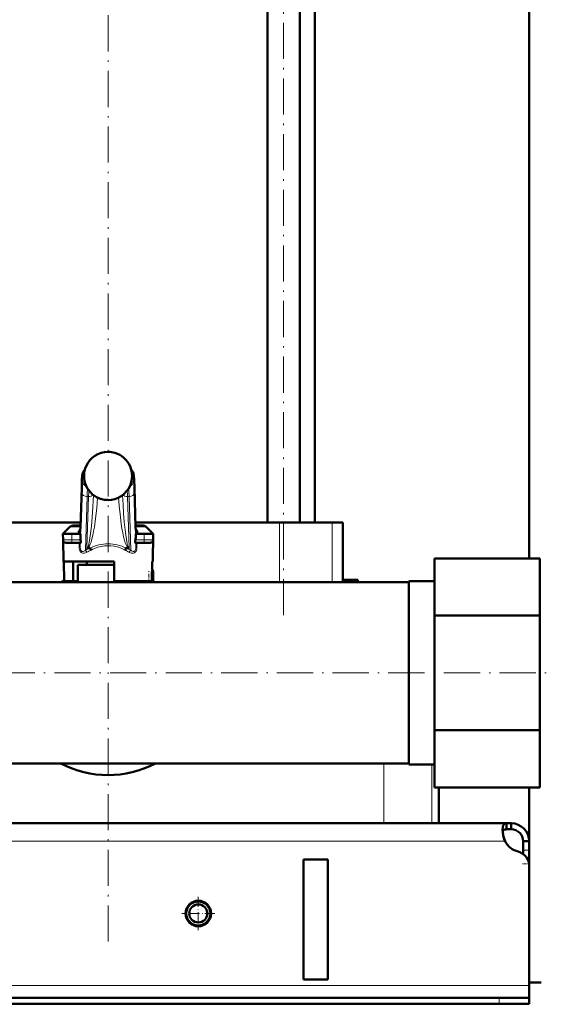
# Model space of a CAD drawing. Extents: x -1351 to 1763, y -1300 to 601.
# Tile 59 of 91: x 412 to 586, y -286 to 41. Entities that reach past the tile are written whole.
import ezdxf

# ---------------------------------------------------------------- set-up
doc = ezdxf.new("R2010")
doc.units = 0
doc.linetypes.add('DASHDOT', pattern=[18.5, 12, -3, 0.5, -3])

msp = doc.modelspace()

# ---------------------------------------------------------------- linework, layer by layer
at = {"color": 7, "lineweight": 50}
for p, q in [((581.6, -137.86), (581.6, 521.04)), ((494.56, -125.96), (494.56, 144.14)), ((505.32, -125.96), (505.32, 144.14)), ((510.35, -125.96), (510.35, 144.14)), ((432.43, -127.44), (432.83, -114.44)), ((450.37, -114.44), (450.77, -127.44)), ((432.48, -125.96), (384.59, -125.96)), ((428.91, -127.4), (426.6, -129.71)), ((432.45, -126.96), (429.97, -126.96)), ((432.38, -128.57), (432.43, -127.44)), ((498.61, -125.96), (450.73, -125.96)), ((453.23, -126.96), (450.76, -126.96)), ((450.83, -128.57), (450.77, -127.44)), ((454.29, -127.4), (456.6, -129.71)), ((516.12, -125.96), (498.61, -125.96)), ((519.6, -125.96), (516.12, -125.96)), ((519.6, -125.96), (519.6, -144.96)), ((426.6, -129.71), (427.85, -129.71)), ((429.6, -129.71), (426.6, -129.71)), ((426.64, -131.73), (426.6, -129.71)), ((429.6, -129.71), (432.42, -129.71)), ((432.39, -128.36), (432.38, -128.4)), ((432.38, -128.4), (432.38, -128.42)), ((432.42, -129.71), (432.42, -131.05)), ((450.78, -129.71), (453.6, -129.71)), ((450.78, -131.05), (450.78, -129.71)), ((450.82, -128.4), (450.81, -128.36)), ((450.83, -128.42), (450.82, -128.4)), ((456.6, -129.71), (451.25, -129.71)), ((456.6, -129.71), (453.6, -129.71)), ((455.36, -129.71), (456.6, -129.71)), ((456.44, -138.96), (456.6, -129.71)), ((456.57, -131.73), (456.6, -129.71)), ((426.76, -138.96), (426.64, -131.73)), ((427.64, -132.71), (429.6, -132.71)), ((432.45, -132.71), (429.6, -132.71)), ((453.6, -132.71), (450.75, -132.71)), ((453.6, -132.71), (455.57, -132.71)), ((435.51, -134.46), (434.82, -134.46)), ((448.38, -134.46), (447.69, -134.46)), ((441.6, -138.96), (426.76, -138.96)), ((426.9, -138.96), (427.01, -145.46)), ((430.02, -138.96), (430.02, -145.46)), ((441.6, -139.96), (431.6, -139.96)), ((431.6, -145.81), (431.6, -139.96)), ((441.6, -139.96), (433.6, -139.96)), ((434.5, -139.96), (434.5, -138.96)), ((443.6, -138.96), (441.6, -138.96)), ((443.6, -139.96), (441.6, -139.96)), ((443.61, -139.96), (441.6, -139.96)), ((443.6, -145.46), (443.6, -138.96)), ((456.3, -138.96), (456.19, -145.46)), ((456.44, -138.96), (456.3, -138.96)), ((550.1, -137.86), (585.1, -137.86)), ((550.1, -137.86), (550.1, -156.91)), ((585.1, -137.86), (585.1, -156.91)), ((456.6, -145.73), (456.6, -142.46)), ((298.55, -145.81), (541.6, -145.81)), ((427.01, -145.46), (430.02, -145.46)), ((431.6, -145.46), (430.02, -145.46)), ((456.19, -145.46), (443.6, -145.46)), ((451.4, -145.81), (451.4, -145.46)), ((519.6, -144.96), (519.57, -145.81)), ((519.6, -144.96), (524.6, -144.96)), ((524.6, -144.96), (524.6, -145.81)), ((541.6, -145.81), (524.6, -145.81)), ((541.6, -145.5), (550.1, -145.5)), ((541.6, -190.56), (541.6, -145.5)), ((541.6, -145.5), (550.1, -145.5)), ((550.1, -156.91), (585.1, -156.91)), ((550.1, -156.91), (550.1, -195.01)), ((585.1, -156.91), (585.1, -195.01)), ((541.6, -206.42), (541.6, -190.56)), ((550.1, -195.01), (585.1, -195.01)), ((550.1, -195.01), (550.1, -214.07)), ((585.1, -195.01), (585.1, -214.07)), ((-298.4, -206.11), (541.6, -206.11)), ((541.6, -206.42), (550.1, -206.42)), ((550.1, -214.07), (585.1, -214.07)), ((551.6, -225.96), (551.6, -214.07)), ((581.6, -240.21), (581.6, -214.07)), ((574.07, -225.96), (-330.86, -225.96)), ((533.22, -225.96), (349.99, -225.96)), ((549.21, -225.96), (533.22, -225.96)), ((551.6, -225.96), (549.21, -225.96)), ((574.07, -225.96), (574.07, -227.96)), ((575.6, -225.96), (574.07, -225.96)), ((575.6, -227.96), (574.07, -227.96)), ((575.6, -225.96), (575.6, -227.96)), ((579.6, -231.96), (579.6, -234.95)), ((581.6, -231.96), (579.6, -231.96)), ((581.6, -231.96), (581.6, -234.95)), ((579.6, -234.95), (579.6, -236.21)), ((581.6, -234.95), (581.6, -239.47)), ((514.6, -237.96), (506.6, -237.96)), ((506.6, -237.96), (506.6, -277.96)), ((514.6, -237.96), (514.6, -277.96)), ((581.6, -239.47), (581.6, -278.96)), ((581.6, -240.21), (581.6, -279.96)), ((514.6, -277.96), (506.6, -277.96)), ((585.6, -278.96), (581.6, -278.96)), ((581.6, -279.96), (581.6, -283.96)), ((571.6, -283.96), (-328.4, -283.96)), ((571.6, -283.96), (581.6, -283.96)), ((581.6, -283.96), (581.6, -285.96)), ((-328.4, -285.96), (571.6, -285.96)), ((571.6, -285.96), (581.6, -285.96))]:
    msp.add_line(p, q, dxfattribs=at)
at = {"color": 7, "linetype": 'DASHDOT', "lineweight": 18}
for p, q in [((499.94, -156.77), (499.94, 212.95)), ((441.6, -265.27), (441.6, 206.45)), ((-427.25, -175.96), (638.95, -175.96))]:
    msp.add_line(p, q, dxfattribs=at)
at = {"color": 7, "lineweight": 18}
for p, q in [((441.6, -102.47), (441.6, -102.47)), ((443.87, -102.8), (443.87, -102.8)), ((433.62, -109.96), (433.17, -109.96)), ((450.04, -109.96), (449.59, -109.96)), ((432.83, -114.5), (432.43, -127.5)), ((432.83, -114.44), (432.83, -114.5)), ((433.17, -112.21), (433.8, -112.21)), ((434.29, -113.71), (434.29, -113.72)), ((449.41, -112.21), (450.04, -112.21)), ((450.77, -127.5), (450.37, -114.5)), ((432.42, -131.05), (432.88, -116.09)), ((434.63, -117.33), (434.08, -135.15)), ((434.6, -134.41), (435.13, -117.33)), ((435.13, -117.33), (434.63, -117.33)), ((436.79, -116.9), (436.79, -116.85)), ((436.79, -116.9), (436.81, -116.86)), ((446.41, -116.9), (446.39, -116.86)), ((446.41, -116.85), (446.41, -116.9)), ((448.58, -117.33), (448.08, -117.33)), ((448.08, -117.33), (448.6, -134.41)), ((449.12, -135.15), (448.58, -117.33)), ((450.32, -116.09), (450.78, -131.05)), ((439.32, -118.12), (439.32, -118.12)), ((441.6, -118.46), (441.6, -118.45)), ((432.43, -127.4), (428.91, -127.4)), ((432.43, -127.44), (432.43, -127.5)), ((454.29, -127.4), (450.77, -127.4)), ((498.61, -125.96), (498.61, -145.81)), ((516.12, -125.96), (516.12, -145.81)), ((429.6, -131.73), (429.6, -129.71)), ((431.6, -129.71), (431.6, -129.67)), ((432.34, -128.95), (432.37, -129.71)), ((450.84, -129.71), (450.87, -128.95)), ((451.6, -129.67), (451.61, -129.71)), ((453.6, -131.73), (453.6, -129.71)), ((429.6, -131.73), (426.64, -131.73)), ((429.6, -131.73), (432.49, -131.73)), ((429.6, -131.73), (429.6, -132.71)), ((431.98, -133.86), (431.98, -132.71)), ((432.34, -132.71), (432.34, -133.88)), ((432.34, -133.88), (432.37, -132.71)), ((450.72, -131.73), (453.6, -131.73)), ((450.83, -132.71), (450.87, -133.88)), ((450.87, -133.88), (450.87, -132.71)), ((451.22, -132.71), (451.22, -133.86)), ((456.57, -131.73), (453.6, -131.73)), ((453.6, -132.71), (453.6, -131.73)), ((456.24, -142.46), (456.6, -142.46)), ((454.7, -145.81), (455.1, -145.73)), ((455.1, -145.73), (455.1, -145.46)), ((455.1, -145.73), (455.12, -145.81)), ((456.6, -145.73), (455.1, -145.73)), ((533.22, -206.11), (533.22, -225.96)), ((549.21, -206.42), (549.21, -225.96)), ((573.57, -231.96), (-330.37, -231.96)), ((581.6, -234.95), (579.6, -234.95)), ((581.6, -239.47), (581.55, -239.47)), ((581.6, -279.96), (-338.4, -279.96)), ((571.6, -283.96), (571.6, -285.96))]:
    msp.add_line(p, q, dxfattribs=at)
at = {"color": 7, "linetype": 'DASHDOT', "lineweight": 18, "ltscale": 0.090015}
for p, q in [((429.6, -129.41), (429.6, -133.01)), ((453.6, -133.01), (453.6, -129.41))]:
    msp.add_line(p, q, dxfattribs=at)
at = {"color": 7, "linetype": 'DASHDOT', "lineweight": 18, "ltscale": 0.098109}
msp.add_line((455.1, -146.06), (455.1, -142.13), dxfattribs=at)
at = {"color": 7, "linetype": 'DASHDOT', "lineweight": 18, "ltscale": 0.012677}
msp.add_line((454.66, -145.82), (455.16, -145.72), dxfattribs=at)
at = {"color": 7, "linetype": 'DASHDOT', "lineweight": 18, "ltscale": 0.060001}
msp.add_line((581.8, -239.47), (579.4, -239.47), dxfattribs=at)
at = {"color": 7, "linetype": 'DASHDOT', "lineweight": 18, "ltscale": 0.27625}
msp.add_line((471.6, -250.44), (471.6, -261.49), dxfattribs=at)
at = {"color": 7, "linetype": 'DASHDOT', "lineweight": 18, "ltscale": 0.276251}
msp.add_line((477.13, -255.96), (466.08, -255.96), dxfattribs=at)
at = {"color": 7, "linetype": 'DASHDOT', "lineweight": 18, "ltscale": 0.060015}
msp.add_line((571.6, -283.76), (571.6, -286.16), dxfattribs=at)
at = {"color": 7, "lineweight": 50}
for points in [[(432.83, -114.44), (432.94, -111.67), (433.05, -110.34), (433.14, -109.68), (433.3, -109.19), (433.54, -108.78), (433.86, -108.44)], [(450.37, -114.44), (450.26, -111.67), (450.16, -110.34), (450.06, -109.68), (449.9, -109.19), (449.66, -108.78), (449.34, -108.44)], [(431.72, -129.01), (432.06, -128.85), (432.25, -128.66), (432.38, -128.42)], [(432.49, -131.73), (432.57, -132.22), (432.58, -132.43), (432.55, -132.61), (432.52, -132.67), (432.48, -132.71), (432.45, -132.71)], [(450.75, -132.71), (450.71, -132.7), (450.69, -132.67), (450.65, -132.6), (450.62, -132.3), (450.64, -132.12), (450.72, -131.73)], [(435.51, -134.46), (435.56, -134.47), (435.59, -134.47), (435.62, -134.49)], [(447.59, -134.49), (447.6, -134.48), (447.62, -134.47), (447.69, -134.46)], [(574.07, -225.96), (573.81, -225.98), (573.58, -226.04), (573.32, -226.18), (573.1, -226.41), (572.94, -226.72), (572.84, -227), (572.78, -227.33), (572.72, -228.08)], [(572.72, -228.08), (572.78, -228.99), (572.94, -229.97), (573.21, -230.97), (573.57, -231.96)], [(574.07, -227.96), (573.76, -227.98), (573.49, -228.04), (573.2, -228.19), (572.97, -228.41), (572.82, -228.72), (572.77, -228.9)]]:
    msp.add_lwpolyline(points, dxfattribs=at)
at = {"color": 7, "lineweight": 18}
for points in [[(433.17, -109.96), (433.16, -109.96), (433.15, -109.97), (433.14, -109.98), (433.12, -110.03), (433.09, -110.17), (433.04, -110.54), (432.94, -111.83), (432.83, -114.5)], [(450.37, -114.5), (450.25, -111.54), (450.17, -110.6), (450.11, -110.16), (450.08, -110.03), (450.06, -109.98), (450.05, -109.97), (450.04, -109.96), (450.04, -109.96)], [(432.88, -116.09), (432.98, -113.68), (433.04, -112.83), (433.12, -112.28), (433.14, -112.23), (433.15, -112.22), (433.16, -112.21), (433.17, -112.21)], [(450.04, -112.21), (450.05, -112.21), (450.05, -112.22), (450.06, -112.23), (450.07, -112.26), (450.14, -112.66), (450.22, -113.65), (450.32, -116.09)], [(434.6, -134.41), (434.66, -134.4), (434.79, -134.28), (434.99, -133.86), (435.21, -133.1), (435.45, -131.89), (435.69, -130.32), (436.06, -127.11), (436.45, -122.59), (436.79, -116.9)], [(438.13, -117.67), (437.83, -121.18), (437.45, -124.63), (437.04, -127.49), (436.81, -128.85), (436.55, -130.15), (436.26, -131.36), (435.95, -132.44), (435.71, -133.11), (435.46, -133.67), (435.26, -134.02), (435.06, -134.27), (434.82, -134.46)], [(448.38, -134.46), (448.21, -134.34), (448.04, -134.16), (447.83, -133.83), (447.62, -133.41), (447.34, -132.69), (447.07, -131.84), (446.77, -130.66), (446.49, -129.36), (446.23, -127.89), (445.99, -126.35), (445.58, -123.15), (445.3, -120.42), (445.07, -117.67)], [(446.41, -116.9), (446.58, -119.97), (446.78, -122.96), (447.01, -125.75), (447.27, -128.33), (447.47, -130.04), (447.69, -131.52), (447.97, -132.98), (448.11, -133.52), (448.24, -133.92), (448.36, -134.2), (448.48, -134.36), (448.56, -134.4), (448.6, -134.41)], [(448.58, -117.33), (448.48, -115.36), (448.43, -114.64)], [(432.43, -127.5), (432.39, -128.52), (432.34, -128.92), (432.34, -128.95)], [(450.87, -128.95), (450.85, -128.89), (450.83, -128.65), (450.77, -127.5)], [(434.56, -135.84), (434.13, -136.05), (433.7, -136.16), (433.43, -136.18), (433.16, -136.15), (432.89, -136.06), (432.63, -135.89), (432.37, -135.59), (432.21, -135.27), (432.04, -134.63), (431.98, -133.86)], [(431.98, -133.86), (432.27, -133.87), (432.33, -133.88), (432.33, -133.88), (432.34, -133.88)], [(432.34, -133.88), (432.35, -134.28), (432.39, -134.66), (432.49, -135.01), (432.61, -135.25), (432.77, -135.44), (432.92, -135.53), (433.09, -135.58), (433.35, -135.56), (433.6, -135.47), (433.85, -135.33), (434.08, -135.15)], [(441.6, -133.65), (440.45, -133.71), (439.3, -133.88), (438.16, -134.18), (437.6, -134.37), (436.5, -134.85), (435.97, -135.12)], [(447.23, -135.12), (446.14, -134.59), (445.03, -134.18), (443.92, -133.89), (443.63, -133.83), (442.47, -133.68), (441.6, -133.65)], [(451.22, -133.86), (451.15, -134.73), (451.01, -135.22), (450.85, -135.55), (450.61, -135.85), (450.35, -136.04), (450.08, -136.14), (449.68, -136.18), (449.26, -136.11), (448.77, -135.91), (448.65, -135.84)], [(449.12, -135.15), (449.37, -135.35), (449.63, -135.49), (449.9, -135.57), (450.12, -135.58), (450.32, -135.52), (450.5, -135.38), (450.64, -135.18), (450.76, -134.87), (450.83, -134.51), (450.87, -133.88)], [(451.22, -133.86), (450.9, -133.87), (450.87, -133.88), (450.87, -133.88), (450.87, -133.88)]]:
    msp.add_lwpolyline(points, dxfattribs=at)
at = {"color": 7, "lineweight": 50}
for radius in [4.25, 4, 3]:
    msp.add_circle((471.6, -255.96), radius, dxfattribs=at)
at = {"color": 7, "lineweight": 18}
for centre, radius, start, end in [((441.6, -110.47), 8, 89.9649, 155.9372), ((441.6, -110.5), 8.02, 73.5462, 89.9904), ((441.61, -110.47), 7.99, 24.0436, 73.5637), ((441.61, -110.46), 8, 156.0287, 179.9997), ((441.6, -110.46), 8, 0.0024, 23.9698), ((441.57, -110.46), 7.97, 179.9852, 184.4144), ((441.6, -110.46), 8, 184.4035, 203.9729), ((441.6, -110.46), 8, 336.0013, 0.0052), ((441.59, -110.46), 7.99, 204.0462, 253.466), ((441.61, -110.46), 8, 269.9715, 335.9382), ((502.85, -119.52), 67.76, 176.4224, 178.1498), ((380.36, -119.52), 67.75, 1.8502, 3.5779), ((441.6, -110.45), 8.01, 253.4962, 270.004), ((435.05, -129.95), 3.46, 164.2607, 175.3693), ((435.22, -130.11), 3.67, 139.6506, 162.6124), ((434.18, -128.82), 1.85, 167.3382, 179.2486), ((434.08, -128.83), 1.75, 179.0325, 184.0075), ((448, -130.1), 3.65, 17.3191, 40.3999), ((449.02, -128.82), 1.85, 0.7514, 12.6618), ((449.12, -128.83), 1.75, 355.9925, 0.9676), ((448.05, -129.97), 3.57, 4.8309, 15.6239), ((441.6, -148.88), 15.65, 112.9071, 118.7129), ((442.08, -148.78), 14.96, 114.0948, 120.1875), ((441.15, -148.74), 14.92, 59.8532, 65.964), ((441.6, -148.88), 15.65, 61.2871, 67.0929)]:
    msp.add_arc(centre, radius, start, end, dxfattribs=at)
at = {"color": 7, "lineweight": 50}
for centre, radius, start, end in [((441.6, -110.47), 8, 89.9705, 155.9552), ((441.6, -110.49), 8.02, 73.5878, 89.9927), ((441.61, -110.47), 8, 24.0394, 73.6004), ((441.61, -110.46), 8, 156.0284, 203.9971), ((436.12, -108.02), 2, 155.9889, 156.0275), ((447.08, -108.02), 2, 23.9725, 24.0111), ((441.6, -110.46), 8, 336.0028, 23.9716), ((441.6, -110.46), 8, 204.0405, 253.4621), ((441.6, -110.46), 8, 269.9786, 335.9524), ((441.6, -110.46), 7.99, 253.4304, 270.0144), ((429.97, -128.46), 1.5, 90, 135.0001), ((453.23, -128.46), 1.5, 45, 90), ((427.64, -131.71), 1, 181, 270), ((435.95, -131.05), 3.53, 179.9035, 191.0163), ((447.25, -131.05), 3.53, 348.9837, 0.0965), ((455.57, -131.71), 1, 270, 359), ((434.8, -134.05), 0.412, 241.0787, 272.9093), ((433.6, -136.05), 2.55, 21.3992, 37.6554), ((449.61, -136.05), 2.56, 142.3589, 158.587), ((448.4, -134.05), 0.412, 267.1011, 298.9205), ((455.1, -142.46), 1.5, 0, 39.45), ((441.6, -175.96), 34, 115.416, 117.531), ((441.6, -175.96), 34, 115.4159, 117.5309), ((441.6, -175.96), 34, 62.469, 63.8211), ((441.6, -175.96), 34, 62.4691, 63.8211), ((455.1, -145.73), 1.5, 356.9508, 360), ((441.6, -175.96), 34, 242.4699, 297.5301), ((441.6, -175.96), 34, 242.4699, 297.5301), ((583.56, -227.71), 10.86, 186.3219, 203.0666), ((575.6, -231.96), 6, 360, 90), ((575.6, -231.96), 4, 360, 90), ((579.72, -228.62), 7, 208.487, 254.9151), ((576.6, -240.21), 5, 0, 74.9151)]:
    msp.add_arc(centre, radius, start, end, dxfattribs=at)
at = {"color": 7, "lineweight": 18}
for centre, major_axis, ratio, start_param, end_param in [((435.16, -109.96), (0, -2), 0.999534, 3.852299, 4.712389), ((448.04, -109.96), (0, 2), 0.999534, 4.712389, 5.572535), ((434.91, -112.21), (0, -1.75), 0.999534, 4.712389, 5.964241), ((448.29, -112.21), (0, 1.75), 0.999534, 3.460428, 4.712389), ((448.37, -114.5), (2, 0.06), 0.706942, 6.239994, 6.283312), ((434.63, -116.09), (1.75, -0.05), 0.706942, 3.184784, 4.733985), ((434.91, -125.42), (0, -11.45), 0.035255, 3.486466, 3.928659), ((435.13, -116.09), (1.75, -0.05), 0.706942, 4.733985, 5.780559), ((448.08, -116.09), (1.75, 0.05), 0.706942, 3.644089, 4.690793), ((448.58, -116.09), (1.75, 0.05), 0.706942, 4.690793, 6.239994), ((448.77, -127.5), (2, 0.06), 0.706942, 6.239994, 6.28376), ((430.94, -128.68), (1.4, -0.06), 0.793794, 5.238889, 6.233122), ((430.94, -128.95), (1.4, 0.06), 0.806192, 5.490007, 6.231547), ((434.32, -128.96), (0, -2), 0.999534, 4.467424, 4.629996), ((448.88, -128.96), (0, 2), 0.999534, 4.794782, 4.957353), ((452.27, -128.68), (1.4, 0.06), 0.793794, 3.191656, 4.185889), ((452.27, -128.95), (1.4, -0.06), 0.806192, 3.193231, 3.934771), ((440.85, -147.49), (-4.89, -13.75), 0.916114, 3.456304, 3.909859), ((442.36, -147.49), (4.89, -13.75), 0.916114, 2.373327, 2.826882), ((434.08, -135.86), (0.48, -0.877), 0.433048, 1.357244, 2.239737), ((449.12, -135.86), (-0.48, -0.877), 0.433048, 4.043448, 4.925941)]:
    msp.add_ellipse(centre, major_axis=major_axis, ratio=ratio, start_param=start_param, end_param=end_param, dxfattribs=at)
at = {"color": 7, "lineweight": 50}
msp.add_ellipse((452.17, -128.02), major_axis=(1.35, 0.36), ratio=0.735808, start_param=3.171103, end_param=3.997135, dxfattribs=at)

doc.saveas('drawing.dxf')
